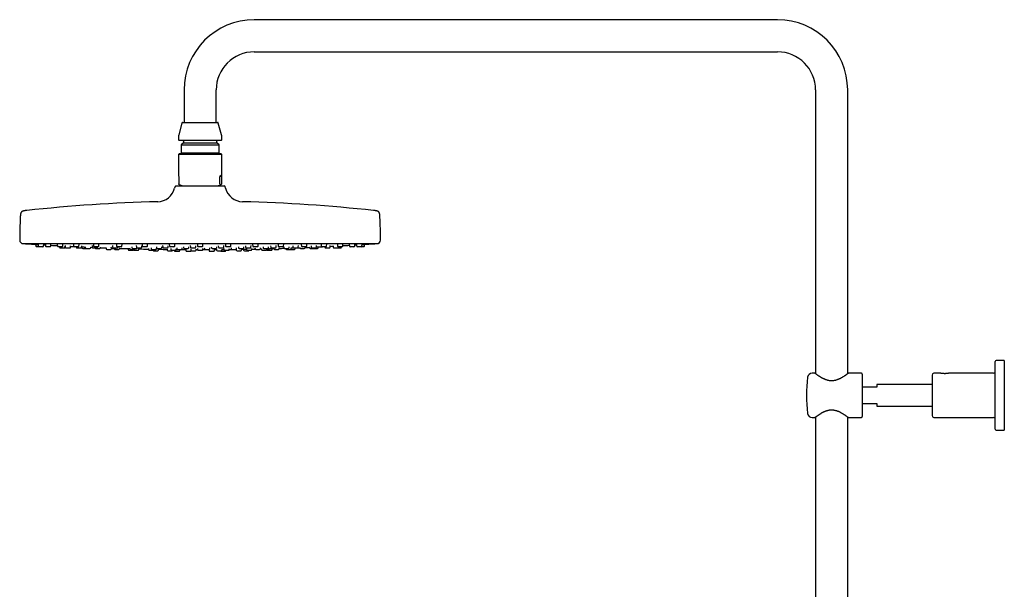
# Model space of a CAD drawing. Header units: millimetres. Extents: x 8 to 1577, y 12 to 2534.
# Tile 37 of 60: x 27 to 573, y 2218 to 2534. Entities that reach past the tile are written whole.
import ezdxf

# ---------------------------------------------------------------- set-up
doc = ezdxf.new("R2010")
doc.units = ezdxf.units.MM

msp = doc.modelspace()

# ---------------------------------------------------------------- linework, layer by layer
at = {"color": 7, "linetype": 'Continuous', "lineweight": 30}
for p, q in [((447.15, 2533.9), (157.15, 2533.9)), ((157.15, 2516.1), (447.15, 2516.1)), ((118.25, 2495), (118.25, 2477)), ((136.05, 2477), (136.05, 2495)), ((468.25, 2495), (468.25, 2337.88)), ((486.05, 2337.88), (486.05, 2495)), ((117.07, 2476.7), (115.32, 2470.17)), ((117.46, 2477), (127.15, 2477)), ((127.15, 2477), (136.84, 2477)), ((138.98, 2470.17), (137.23, 2476.7)), ((115.15, 2468.88), (115.15, 2467.4)), ((138.75, 2467), (115.55, 2467)), ((117.9, 2466.6), (117.9, 2465.8)), ((136.4, 2465.8), (136.4, 2466.6)), ((139.15, 2467.4), (139.15, 2468.88)), ((117.9, 2465.8), (116.67, 2464.57)), ((116.67, 2464.57), (116.67, 2460.18)), ((116.67, 2464.57), (127.15, 2464.57)), ((117.9, 2465.8), (127.15, 2465.8)), ((127.15, 2465.8), (136.4, 2465.8)), ((127.15, 2464.57), (137.63, 2464.57)), ((137.63, 2464.57), (136.4, 2465.8)), ((137.63, 2460.18), (137.63, 2464.57)), ((115.55, 2459.66), (115.15, 2459.26)), ((115.15, 2459.26), (115.15, 2447.56)), ((125.66, 2459.26), (115.15, 2459.26)), ((138.66, 2459.66), (115.55, 2459.66)), ((116.67, 2460.18), (117.19, 2459.66)), ((116.67, 2460.18), (127.15, 2460.18)), ((139.15, 2459.26), (125.66, 2459.26)), ((127.15, 2460.18), (137.63, 2460.18)), ((137.11, 2459.66), (137.63, 2460.18)), ((138.75, 2459.66), (138.66, 2459.66)), ((139.15, 2459.26), (138.75, 2459.66)), ((139.15, 2447.56), (139.15, 2459.26)), ((115.31, 2447.16), (115.31, 2443.1)), ((138.14, 2443.1), (138.14, 2447.16)), ((138.99, 2447.16), (138.14, 2447.16)), ((138.99, 2447.16), (138.99, 2443.1)), ((113.3, 2441.53), (113.04, 2440.53)), ((113.78, 2441.9), (127.15, 2441.9)), ((115.56, 2442.6), (115.49, 2442.63)), ((115.56, 2442.6), (117.49, 2441.9)), ((127.15, 2441.9), (140.52, 2441.9)), ((136.81, 2441.9), (138.74, 2442.6)), ((141.26, 2440.53), (141, 2441.53)), ((29.15, 2409.9), (225.15, 2409.9)), ((36.01, 2409.5), (36.07, 2408.57)), ((37.83, 2408.2), (36.47, 2408.2)), ((37.37, 2409.53), (37.43, 2408.57)), ((39.99, 2408.2), (37.83, 2408.2)), ((40.39, 2408.57), (40.44, 2409.34)), ((40.43, 2409.22), (41.44, 2409.16)), ((41.41, 2409.55), (41.48, 2408.57)), ((44.03, 2408.2), (41.88, 2408.2)), ((44.43, 2408.57), (44.48, 2409.36)), ((48.01, 2409.56), (48.08, 2408.57)), ((50.63, 2408.2), (48.48, 2408.2)), ((49.24, 2408.2), (49.27, 2407.87)), ((49.67, 2407.5), (51.82, 2407.5)), ((51.03, 2408.57), (51.09, 2409.39)), ((52.22, 2407.87), (52.27, 2408.59)), ((52.27, 2408.55), (52.35, 2408.55)), ((52.33, 2408.78), (52.4, 2407.87)), ((52.79, 2407.5), (54.95, 2407.5)), ((55.35, 2407.87), (55.4, 2408.62)), ((56.97, 2409.57), (57.04, 2408.57)), ((59.59, 2408.2), (57.44, 2408.2)), ((58.5, 2408.2), (58.52, 2407.87)), ((58.92, 2407.5), (61.08, 2407.5)), ((59.99, 2408.57), (60.05, 2409.42)), ((61.48, 2407.87), (61.53, 2408.65)), ((61.64, 2408.09), (61.67, 2407.57)), ((62.07, 2407.2), (63.93, 2407.2)), ((63.5, 2408.12), (63.53, 2407.57)), ((63.93, 2407.2), (66.09, 2407.2)), ((66.49, 2407.57), (66.51, 2407.99)), ((66.51, 2407.88), (67.4, 2407.84)), ((67.34, 2408.8), (67.4, 2407.87)), ((67.8, 2407.5), (69.95, 2407.5)), ((68.01, 2409.57), (68.08, 2408.57)), ((70.63, 2408.2), (68.48, 2408.2)), ((69.4, 2407.2), (71.56, 2407.2)), ((70.35, 2407.87), (70.38, 2408.2)), ((71.03, 2408.57), (71.09, 2409.44)), ((71.96, 2407.57), (71.99, 2408.02)), ((75.01, 2407.58), (75.05, 2407.07)), ((75.44, 2406.7), (77.6, 2406.7)), ((77.73, 2408.14), (77.77, 2407.57)), ((78, 2407.07), (78.01, 2407.23)), ((78.17, 2407.2), (80.32, 2407.2)), ((78.6, 2408.8), (78.66, 2407.87)), ((79.06, 2407.5), (81.22, 2407.5)), ((79.54, 2407.2), (79.54, 2407.07)), ((79.94, 2406.7), (82.1, 2406.7)), ((80.8, 2409.57), (80.87, 2408.57)), ((83.43, 2408.2), (81.27, 2408.2)), ((81.62, 2407.87), (81.64, 2408.2)), ((82.5, 2407.07), (82.53, 2407.5)), ((83.83, 2408.57), (83.89, 2409.47)), ((87.23, 2407.15), (87.27, 2406.57)), ((88.1, 2407.6), (88.14, 2407.07)), ((88.54, 2406.7), (90.69, 2406.7)), ((89.28, 2408.14), (89.32, 2407.57)), ((89.72, 2407.2), (91.87, 2407.2)), ((90.19, 2406.7), (90.2, 2406.57)), ((91.09, 2407.07), (91.1, 2407.2)), ((91.79, 2408.8), (91.85, 2407.87)), ((92.25, 2407.5), (94.4, 2407.5)), ((93.15, 2406.57), (93.19, 2407.1)), ((94.8, 2407.87), (94.86, 2408.72)), ((94.96, 2409.56), (95.03, 2408.57)), ((97.58, 2408.2), (95.43, 2408.2)), ((97.98, 2408.57), (98.05, 2409.5)), ((98.48, 2407.18), (98.52, 2406.57)), ((100.04, 2407.6), (100.07, 2407.07)), ((100.47, 2406.7), (102.63, 2406.7)), ((101.47, 2406.57), (101.48, 2406.7)), ((102.94, 2408.14), (102.98, 2407.57)), ((103.03, 2407.07), (103.05, 2407.37)), ((103.38, 2407.2), (105.53, 2407.2)), ((104.06, 2406.27), (104.1, 2406.81)), ((105.93, 2407.57), (105.97, 2408.09)), ((106.36, 2408.79), (106.42, 2407.87)), ((106.82, 2407.5), (108.98, 2407.5)), ((108.87, 2406.87), (108.91, 2406.27)), ((109.38, 2407.87), (109.44, 2408.75)), ((110.05, 2409.55), (110.11, 2408.57)), ((112.67, 2408.2), (110.51, 2408.2)), ((110.94, 2407.18), (110.98, 2406.57)), ((113.07, 2408.57), (113.13, 2409.52)), ((113.93, 2406.57), (113.97, 2407.14)), ((114.24, 2407.6), (114.28, 2407.07)), ((114.68, 2406.7), (116.83, 2406.7)), ((115.83, 2406.07), (115.87, 2406.65)), ((117, 2406.62), (119.24, 2406.61)), ((117.23, 2407.07), (117.27, 2407.57)), ((117.92, 2408.13), (117.96, 2407.57)), ((118.36, 2407.2), (120.51, 2407.2)), ((119.23, 2406.67), (119.27, 2406.07)), ((120.91, 2407.57), (120.95, 2408.11)), ((121.72, 2408.78), (121.78, 2407.87)), ((121.99, 2406.86), (122.03, 2406.27)), ((122.18, 2407.5), (124.34, 2407.5)), ((124.74, 2407.87), (124.8, 2408.77)), ((124.98, 2406.27), (125.02, 2406.85)), ((125, 2406.59), (125.67, 2406.59)), ((125.61, 2409.54), (125.67, 2408.57)), ((125.63, 2407.16), (125.67, 2406.57)), ((128.23, 2408.2), (126.07, 2408.2)), ((128.63, 2408.57), (128.69, 2409.54)), ((128.63, 2406.57), (128.67, 2407.16)), ((129.46, 2407.58), (129.5, 2407.07)), ((129.9, 2406.7), (132.05, 2406.7)), ((132.03, 2406.66), (132.07, 2406.07)), ((132.45, 2407.07), (132.49, 2407.59)), ((133.35, 2408.11), (133.39, 2407.57)), ((133.79, 2407.2), (135.94, 2407.2)), ((133.79, 2407.2), (133.79, 2407.2)), ((135.03, 2406.07), (135.07, 2406.67)), ((135.06, 2406.61), (136.28, 2406.62)), ((136.27, 2406.84), (136.31, 2406.27)), ((136.34, 2407.57), (136.38, 2408.13)), ((137.24, 2408.76), (137.3, 2407.87)), ((137.7, 2407.5), (137.71, 2407.5)), ((137.71, 2407.5), (139.86, 2407.5)), ((139.26, 2406.27), (139.3, 2406.87)), ((140.26, 2407.87), (140.32, 2408.78)), ((140.33, 2407.14), (140.37, 2406.57)), ((141.17, 2409.52), (141.23, 2408.57)), ((141.65, 2408.2), (141.63, 2408.2)), ((143.79, 2408.2), (141.65, 2408.2)), ((143.32, 2406.57), (143.36, 2407.18)), ((144.18, 2408.57), (144.25, 2409.55)), ((144.34, 2407.56), (144.38, 2407.07)), ((144.78, 2406.7), (144.85, 2406.7)), ((144.85, 2406.7), (146.93, 2406.7)), ((147.08, 2406.73), (147.18, 2406.73)), ((147.17, 2406.78), (147.21, 2406.27)), ((147.33, 2407.07), (147.37, 2407.6)), ((148.33, 2408.09), (148.37, 2407.57)), ((148.77, 2407.2), (148.84, 2407.2)), ((148.84, 2407.2), (150.92, 2407.2)), ((150.16, 2406.27), (150.2, 2406.86)), ((151.24, 2406.8), (151.27, 2406.27)), ((151.32, 2407.57), (151.36, 2408.14)), ((152.29, 2408.74), (152.35, 2407.87)), ((152.75, 2407.5), (152.81, 2407.5)), ((152.79, 2407.12), (152.83, 2406.57)), ((152.81, 2407.5), (154.9, 2407.5)), ((155.3, 2407.87), (155.36, 2408.79)), ((155.78, 2406.57), (155.82, 2407.18)), ((156.25, 2409.5), (156.32, 2408.57)), ((156.78, 2408.2), (156.72, 2408.2)), ((158.87, 2408.2), (156.78, 2408.2)), ((157.56, 2407.54), (157.6, 2407.07)), ((158, 2406.7), (158.23, 2406.7)), ((158.23, 2406.7), (160.15, 2406.7)), ((159.27, 2408.57), (159.34, 2409.56)), ((160.55, 2407.07), (160.59, 2407.6)), ((161.11, 2407.09), (161.15, 2406.57)), ((162, 2408.07), (162.03, 2407.57)), ((162.43, 2407.2), (162.62, 2407.2)), ((162.62, 2407.2), (164.58, 2407.2)), ((164.1, 2406.57), (164.14, 2407.17)), ((164.98, 2407.57), (165.02, 2408.14)), ((166.24, 2408.71), (166.3, 2407.87)), ((166.7, 2407.5), (166.86, 2407.5)), ((166.86, 2407.5), (168.85, 2407.5)), ((167.03, 2406.57), (167.07, 2407.15)), ((167.95, 2407.5), (167.98, 2407.07)), ((168.38, 2406.7), (168.85, 2406.7)), ((168.85, 2406.7), (170.53, 2406.7)), ((169.25, 2407.87), (169.32, 2408.8)), ((170.41, 2409.47), (170.47, 2408.57)), ((171.02, 2408.2), (170.87, 2408.2)), ((170.93, 2407.07), (170.97, 2407.6)), ((173.03, 2408.2), (171.02, 2408.2)), ((173.43, 2408.57), (173.5, 2409.57)), ((173.55, 2408.04), (173.58, 2407.57)), ((173.98, 2407.2), (174.34, 2407.2)), ((174.34, 2407.2), (176.13, 2407.2)), ((174.59, 2407.2), (174.6, 2407.07)), ((175, 2406.7), (175.76, 2406.7)), ((175.76, 2406.7), (177.15, 2406.7)), ((176.53, 2407.57), (176.57, 2408.14)), ((177.21, 2406.7), (177.27, 2406.7)), ((177.27, 2406.7), (178.35, 2406.7)), ((177.55, 2407.07), (177.59, 2407.58)), ((178.35, 2406.7), (179.43, 2406.7)), ((178.53, 2408.68), (178.59, 2407.87)), ((178.99, 2407.5), (179.28, 2407.5)), ((179.28, 2407.5), (181.14, 2407.5)), ((179.83, 2407.07), (179.86, 2407.5)), ((181.54, 2407.87), (181.6, 2408.8)), ((182.31, 2408.01), (182.34, 2407.57)), ((182.74, 2407.2), (183.32, 2407.2)), ((183.21, 2409.44), (183.27, 2408.57)), ((183.32, 2407.2), (184.9, 2407.2)), ((183.92, 2408.2), (183.67, 2408.2)), ((185.82, 2408.2), (183.92, 2408.2)), ((185.29, 2407.57), (185.33, 2408.13)), ((186.22, 2408.57), (186.29, 2409.57)), ((187.79, 2407.98), (187.81, 2407.57)), ((188.21, 2407.2), (189.03, 2407.2)), ((188.65, 2408.65), (188.71, 2407.87)), ((189.03, 2407.2), (190.37, 2407.2)), ((189.11, 2407.5), (189.57, 2407.5)), ((189.57, 2407.5), (191.26, 2407.5)), ((190.37, 2407.2), (191.15, 2407.2)), ((191.15, 2407.2), (192.23, 2407.2)), ((191.66, 2407.87), (191.72, 2408.79)), ((192.63, 2407.57), (192.66, 2408.09)), ((194.25, 2409.42), (194.31, 2408.57)), ((195.1, 2408.2), (194.71, 2408.2)), ((196.86, 2408.2), (195.1, 2408.2)), ((196.23, 2408.2), (196.25, 2407.87)), ((196.65, 2407.5), (197.3, 2407.5)), ((197.26, 2408.57), (197.33, 2409.57)), ((197.3, 2407.5), (198.8, 2407.5)), ((199.2, 2407.87), (199.27, 2408.78)), ((200.85, 2408.6), (200.9, 2407.87)), ((201.3, 2407.5), (202.16, 2407.5)), ((202.16, 2407.5), (203.45, 2407.5)), ((203.21, 2409.39), (203.27, 2408.57)), ((203.45, 2407.5), (203.95, 2407.5)), ((204.21, 2408.2), (203.67, 2408.2)), ((203.85, 2407.87), (203.88, 2408.2)), ((203.95, 2407.5), (205.03, 2407.5)), ((205.82, 2408.2), (204.21, 2408.2)), ((205.43, 2407.87), (205.45, 2408.2)), ((206.22, 2408.57), (206.29, 2409.56)), ((209.82, 2409.36), (209.87, 2408.57)), ((210.98, 2408.2), (210.27, 2408.2)), ((212.42, 2408.2), (210.98, 2408.2)), ((212.82, 2408.57), (212.89, 2409.54)), ((213.86, 2409.33), (213.91, 2408.57)), ((215.2, 2408.2), (214.31, 2408.2)), ((216.47, 2408.2), (215.2, 2408.2)), ((216.75, 2408.2), (216.47, 2408.2)), ((217.83, 2408.2), (216.75, 2408.2)), ((216.86, 2408.57), (216.93, 2409.52)), ((218.23, 2408.57), (218.29, 2409.5)), ((87.67, 2406.2), (89.83, 2406.2)), ((90.6, 2406.2), (92.75, 2406.2)), ((98.92, 2406.2), (101.07, 2406.2)), ((101.51, 2405.9), (103.66, 2405.9)), ((109.31, 2405.9), (111.46, 2405.9)), ((111.38, 2406.2), (113.53, 2406.2)), ((112.86, 2406.2), (112.87, 2406.07)), ((113.27, 2405.7), (115.43, 2405.7)), ((119.67, 2405.7), (121.83, 2405.7)), ((122.43, 2405.9), (124.58, 2405.9)), ((126.07, 2406.2), (128.23, 2406.2)), ((132.47, 2405.7), (132.62, 2405.7)), ((132.62, 2405.7), (134.63, 2405.7)), ((136.71, 2405.9), (136.8, 2405.9)), ((136.8, 2405.9), (138.86, 2405.9)), ((138.87, 2405.7), (139.95, 2405.7)), ((139.95, 2405.7), (141.03, 2405.7)), ((140.77, 2406.2), (140.85, 2406.2)), ((140.85, 2406.2), (142.92, 2406.2)), ((141.43, 2406.07), (141.43, 2406.2)), ((147.61, 2405.9), (148.1, 2405.9)), ((148.1, 2405.9), (149.76, 2405.9)), ((151.67, 2405.9), (152.75, 2405.9)), ((152.75, 2405.9), (153.83, 2405.9)), ((153.23, 2406.2), (153.54, 2406.2)), ((153.54, 2406.2), (155.38, 2406.2)), ((161.55, 2406.2), (162.21, 2406.2)), ((162.21, 2406.2), (163.7, 2406.2)), ((164.47, 2406.2), (165.55, 2406.2)), ((165.55, 2406.2), (166.63, 2406.2)), ((567.85, 2307.14), (567.85, 2344.64)), ((572.85, 2345.14), (568.35, 2345.14)), ((572.85, 2345.14), (572.85, 2306.64)), ((467.9, 2338.14), (466.33, 2338.14)), ((493.65, 2338.14), (486.4, 2338.14)), ((494.15, 2337.64), (494.15, 2314.14)), ((532.85, 2337.14), (532.85, 2314.64)), ((537.48, 2338.14), (533.85, 2338.14)), ((566.85, 2338.14), (542.21, 2338.14)), ((502.15, 2330.39), (494.15, 2330.39)), ((532.85, 2331.89), (502.15, 2331.89)), ((502.15, 2331.89), (502.15, 2330.39)), ((494.15, 2321.39), (502.15, 2321.39)), ((502.15, 2321.39), (502.15, 2319.89)), ((502.15, 2319.89), (532.85, 2319.89)), ((468.25, 2313.9), (468.25, 1956.89)), ((486.05, 1956.89), (486.05, 2313.9)), ((466.33, 2313.64), (467.9, 2313.64)), ((486.4, 2313.64), (493.65, 2313.64)), ((533.85, 2313.64), (566.85, 2313.64)), ((568.35, 2306.64), (572.85, 2306.64))]:
    msp.add_line(p, q, dxfattribs=at)
at = {"color": 7, "linetype": 'Continuous', "lineweight": 30, "flags": 128}
for points in [[(30.2, 2409.9), (30.24, 2409.89), (30.32, 2409.87)], [(44.46, 2408.98), (45.25, 2408.94), (47.79, 2408.79), (48.06, 2408.78)], [(55.38, 2408.39), (55.4, 2408.39), (57.17, 2408.3)], [(71.96, 2407.65), (73.4, 2407.6), (75.01, 2407.54)], [(82.51, 2407.29), (83.55, 2407.25), (86.09, 2407.18)], [(104.1, 2406.77), (106.62, 2406.74), (108.88, 2406.7)], [(128.63, 2406.59), (129.69, 2406.59), (132.04, 2406.6)], [(155.8, 2406.87), (156.35, 2406.89), (157.28, 2406.91), (157.64, 2406.91)], [(160.53, 2406.98), (161.03, 2406.99), (161.12, 2406.99)], [(181.43, 2407.62), (181.95, 2407.64), (182.34, 2407.65)], [(193.82, 2408.14), (194.76, 2408.19), (194.97, 2408.2)], [(212.86, 2409.16), (213.19, 2409.18), (213.87, 2409.22)], [(223.98, 2409.87), (224.06, 2409.89), (224.1, 2409.9)]]:
    msp.add_lwpolyline(points, dxfattribs=at)
at = {"color": 7, "linetype": 'Continuous', "lineweight": 30}
for centre, radius, start, end in [((157.15, 2495), 38.9, 90, 180), ((447.15, 2495), 38.9, 0, 90), ((157.15, 2495), 21.1, 90, 180), ((447.15, 2495), 21.1, 0, 90), ((117.46, 2476.6), 0.4, 90, 165), ((136.84, 2476.6), 0.4, 15, 90), ((120.15, 2468.88), 5, 165, 180), ((115.55, 2467.4), 0.4, 180, 270), ((117.5, 2466.6), 0.4, 0, 90), ((136.8, 2466.6), 0.4, 90, 180), ((138.75, 2467.4), 0.4, 270, 0), ((134.15, 2468.88), 5, 0, 15), ((103.37, 2443.1), 10, 271.4972, 345.1035), ((113.78, 2441.4), 0.5, 90, 165.1035), ((140.52, 2441.4), 0.5, 14.8965, 90), ((150.93, 2443.1), 10, 194.8965, 268.5028), ((127.15, 1533.42), 900, 91.49722, 96.13072), ((127.15, 1533.42), 900, 83.86928, 88.50278), ((299.65, 2411.4), 272.5, 177.2477, 179.8941), ((-45.35, 2411.4), 272.5, 0.1059, 2.7523), ((29.15, 2411.9), 2, 179.8941, 269.9844), ((127.15, 3835.16), 1428.58, 266.11332, 266.29658), ((36.47, 2408.6), 0.4, 184, 270), ((37.83, 2408.6), 0.4, 184, 270), ((39.99, 2408.6), 0.4, 270, 356), ((41.88, 2408.6), 0.4, 184, 270), ((44.03, 2408.6), 0.4, 270, 356), ((48.48, 2408.6), 0.4, 184, 270), ((49.67, 2407.9), 0.4, 184, 270), ((50.63, 2408.6), 0.4, 270, 356), ((51.82, 2407.9), 0.4, 270, 356), ((52.79, 2407.9), 0.4, 184, 270), ((54.95, 2407.9), 0.4, 270, 356), ((57.44, 2408.6), 0.4, 184, 270), ((58.92, 2407.9), 0.4, 184, 270), ((59.59, 2408.6), 0.4, 270, 356), ((61.08, 2407.9), 0.4, 270, 356), ((62.07, 2407.6), 0.4, 184, 270), ((63.93, 2407.6), 0.4, 184, 270), ((66.09, 2407.6), 0.4, 270, 356), ((67.8, 2407.9), 0.4, 184, 270), ((68.48, 2408.6), 0.4, 184, 270), ((69.4, 2407.6), 0.4, 194.4775, 270), ((69.95, 2407.9), 0.4, 270, 356), ((70.63, 2408.6), 0.4, 270, 356), ((71.56, 2407.6), 0.4, 270, 356), ((75.44, 2407.1), 0.4, 184, 270), ((77.6, 2407.1), 0.4, 270, 356), ((78.17, 2407.6), 0.4, 184, 270), ((79.06, 2407.9), 0.4, 184, 270), ((79.94, 2407.1), 0.4, 184, 270), ((80.32, 2407.6), 0.4, 270, 345.5225), ((81.27, 2408.6), 0.4, 184, 270), ((81.22, 2407.9), 0.4, 270, 356), ((82.1, 2407.1), 0.4, 270, 356), ((83.43, 2408.6), 0.4, 270, 356), ((87.67, 2406.6), 0.4, 184, 270), ((88.54, 2407.1), 0.4, 184, 270), ((89.72, 2407.6), 0.4, 184, 270), ((90.6, 2406.6), 0.4, 184, 270), ((90.69, 2407.1), 0.4, 270, 356), ((92.25, 2407.9), 0.4, 184, 270), ((91.87, 2407.6), 0.4, 270, 345.5225), ((92.75, 2406.6), 0.4, 270, 356), ((127.15, 3835.16), 1428.58, 268.63738, 268.85085), ((94.4, 2407.9), 0.4, 270, 356), ((95.43, 2408.6), 0.4, 184, 270), ((97.58, 2408.6), 0.4, 270, 356), ((98.92, 2406.6), 0.4, 184, 270), ((100.47, 2407.1), 0.4, 184, 270), ((101.07, 2406.6), 0.4, 270, 356), ((102.63, 2407.1), 0.4, 270, 356), ((103.38, 2407.6), 0.4, 184, 270), ((105.53, 2407.6), 0.4, 270, 356), ((106.82, 2407.9), 0.4, 184, 270), ((108.98, 2407.9), 0.4, 270, 356), ((110.51, 2408.6), 0.4, 184, 270), ((111.38, 2406.6), 0.4, 184, 270), ((112.67, 2408.6), 0.4, 270, 356), ((113.53, 2406.6), 0.4, 270, 356), ((114.68, 2407.1), 0.4, 184, 270), ((116.83, 2407.1), 0.4, 270, 356), ((118.36, 2407.6), 0.4, 184, 270), ((120.51, 2407.6), 0.4, 270, 356), ((122.18, 2407.9), 0.4, 184, 270), ((124.34, 2407.9), 0.4, 270, 356), ((126.07, 2408.6), 0.4, 184, 270), ((126.07, 2406.6), 0.4, 184, 270), ((128.23, 2408.6), 0.4, 270, 356), ((128.23, 2406.6), 0.4, 270, 356), ((129.9, 2407.1), 0.4, 184, 270), ((132.05, 2407.1), 0.4, 270, 356), ((133.79, 2407.6), 0.4, 184, 270), ((135.94, 2407.6), 0.4, 270, 356), ((137.7, 2407.9), 0.4, 184, 270), ((139.86, 2407.9), 0.4, 270, 356), ((140.77, 2406.6), 0.4, 184, 270), ((141.63, 2408.6), 0.4, 184, 270), ((142.92, 2406.6), 0.4, 270, 356), ((127.15, 3835.16), 1428.58, 270.64889, 270.71286), ((143.79, 2408.6), 0.4, 270, 356), ((144.78, 2407.1), 0.4, 184, 270), ((146.93, 2407.1), 0.4, 270, 356), ((148.77, 2407.6), 0.4, 184, 270), ((150.92, 2407.6), 0.4, 270, 356), ((152.75, 2407.9), 0.4, 184, 270), ((153.23, 2406.6), 0.4, 184, 270), ((154.9, 2407.9), 0.4, 270, 356), ((155.38, 2406.6), 0.4, 270, 356), ((156.72, 2408.6), 0.4, 184, 270), ((158, 2407.1), 0.4, 184, 270), ((158.87, 2408.6), 0.4, 270, 356), ((160.15, 2407.1), 0.4, 270, 356), ((161.55, 2406.6), 0.4, 184, 270), ((162.43, 2407.6), 0.4, 184, 270), ((163.7, 2406.6), 0.4, 270, 356), ((164.58, 2407.6), 0.4, 270, 356), ((166.7, 2407.9), 0.4, 184, 270), ((166.63, 2406.6), 0.4, 270, 356), ((168.38, 2407.1), 0.4, 184, 270), ((168.85, 2407.9), 0.4, 270, 356), ((170.87, 2408.6), 0.4, 184, 270), ((170.53, 2407.1), 0.4, 270, 356), ((127.15, 3835.16), 1428.58, 271.75666, 271.86602), ((173.03, 2408.6), 0.4, 270, 356), ((173.98, 2407.6), 0.4, 184, 270), ((175, 2407.1), 0.4, 184, 270), ((176.13, 2407.6), 0.4, 270, 356), ((177.15, 2407.1), 0.4, 270, 356), ((178.99, 2407.9), 0.4, 184, 270), ((179.43, 2407.1), 0.4, 270, 356), ((181.14, 2407.9), 0.4, 270, 356), ((182.74, 2407.6), 0.4, 184, 270), ((183.67, 2408.6), 0.4, 184, 270), ((184.9, 2407.6), 0.4, 270, 356), ((127.15, 3835.16), 1428.58, 272.33323, 272.43293), ((185.82, 2408.6), 0.4, 270, 356), ((188.21, 2407.6), 0.4, 184, 270), ((189.11, 2407.9), 0.4, 184, 270), ((190.37, 2407.6), 0.4, 270, 345.5225), ((191.26, 2407.9), 0.4, 270, 356), ((192.23, 2407.6), 0.4, 270, 356), ((194.71, 2408.6), 0.4, 184, 270), ((196.65, 2407.9), 0.4, 184, 270), ((196.86, 2408.6), 0.4, 270, 356), ((198.8, 2407.9), 0.4, 270, 356), ((127.15, 3835.16), 1428.58, 272.89252, 272.95753), ((201.3, 2407.9), 0.4, 184, 270), ((203.67, 2408.6), 0.4, 184, 270), ((203.45, 2407.9), 0.4, 270, 356), ((205.03, 2407.9), 0.4, 270, 356), ((205.82, 2408.6), 0.4, 270, 356), ((127.15, 3835.16), 1428.58, 273.18901, 273.31836), ((210.27, 2408.6), 0.4, 184, 270), ((212.42, 2408.6), 0.4, 270, 356), ((214.31, 2408.6), 0.4, 184, 270), ((216.47, 2408.6), 0.4, 270, 356), ((217.83, 2408.6), 0.4, 270, 356), ((127.15, 3835.16), 1428.58, 273.70342, 273.88668), ((225.15, 2411.9), 2, 270.0156, 0.1059), ((89.83, 2406.6), 0.4, 270, 344.0074), ((101.51, 2406.3), 0.4, 194.0528, 270), ((103.66, 2406.3), 0.4, 270, 356), ((109.31, 2406.3), 0.4, 184, 270), ((111.46, 2406.3), 0.4, 270, 345.5225), ((113.27, 2406.1), 0.4, 184, 270), ((115.43, 2406.1), 0.4, 270, 356), ((119.67, 2406.1), 0.4, 184, 270), ((121.83, 2406.1), 0.4, 270, 340.9017), ((122.43, 2406.3), 0.4, 184, 270), ((124.58, 2406.3), 0.4, 270, 356), ((132.47, 2406.1), 0.4, 184, 270), ((134.63, 2406.1), 0.4, 270, 356), ((136.71, 2406.3), 0.4, 184, 270), ((138.87, 2406.1), 0.4, 210, 270), ((138.86, 2406.3), 0.4, 270, 356), ((141.03, 2406.1), 0.4, 270, 356), ((147.61, 2406.3), 0.4, 184, 270), ((149.76, 2406.3), 0.4, 270, 356), ((151.67, 2406.3), 0.4, 184, 270), ((153.83, 2406.3), 0.4, 270, 345.5225), ((164.47, 2406.6), 0.4, 195.9926, 270), ((568.35, 2344.64), 0.5, 90, 180), ((543.21, 2325.89), 80, 172.7727, 187.2273), ((466.33, 2335.64), 2.5, 90, 172.7727), ((493.65, 2337.64), 0.5, 0, 90), ((533.85, 2337.14), 1, 90, 180), ((566.85, 2339.14), 1, 270, 0), ((466.33, 2316.14), 2.5, 187.2273, 270), ((493.65, 2314.14), 0.5, 270, 0), ((533.85, 2314.64), 1, 180, 270), ((566.85, 2312.64), 1, 0, 90), ((568.35, 2307.14), 0.5, 180, 270)]:
    msp.add_arc(centre, radius, start, end, dxfattribs=at)
for major_axis, start_param, end_param in [((11.98, -11.98), 3.20372, 3.369153), ((11.98, 11.98), 6.055625, 6.634999)]:
    msp.add_ellipse((127.15, 2435.66), major_axis=major_axis, ratio=0.062207, start_param=start_param, end_param=end_param, dxfattribs=at)
for points, knots in [([(115.49, 2442.63), (115.47, 2442.64), (115.44, 2442.66), (115.4, 2442.71), (115.37, 2442.76), (115.35, 2442.82), (115.34, 2442.88), (115.33, 2442.92), (115.32, 2442.98), (115.31, 2443.04), (115.31, 2443.08), (115.31, 2443.1)], [0, 0, 0, 0, 0.3155, 0.474357, 0.633996, 0.746871, 0.809238, 0.872498, 0.921407, 0.970818, 1, 1, 1, 1]), ([(138.14, 2443.1), (138.14, 2443.08), (138.14, 2443.04), (138.14, 2442.97), (138.15, 2442.89), (138.17, 2442.82), (138.2, 2442.76), (138.22, 2442.71), (138.26, 2442.66), (138.29, 2442.64), (138.31, 2442.63)], [0, 0, 0, 0, 0.035413, 0.078993, 0.154242, 0.262652, 0.373988, 0.528965, 0.684902, 1, 1, 1, 1]), ([(138.31, 2442.63), (138.36, 2442.61), (138.44, 2442.58), (138.56, 2442.56), (138.68, 2442.58), (138.77, 2442.61), (138.81, 2442.63)], [0, 0, 0, 0, 0.249396, 0.49903, 0.749393, 1, 1, 1, 1]), ([(138.99, 2443.1), (138.99, 2443.08), (138.99, 2443.04), (138.98, 2442.97), (138.97, 2442.89), (138.95, 2442.82), (138.93, 2442.76), (138.9, 2442.71), (138.86, 2442.66), (138.83, 2442.64), (138.81, 2442.63)], [0, 0, 0, 0, 0.035413, 0.078993, 0.154242, 0.262652, 0.373988, 0.528965, 0.684902, 1, 1, 1, 1]), ([(31.03, 2428.27), (30.96, 2428.26), (30.79, 2428.24), (30.52, 2428.21), (30.24, 2428.17), (30, 2428.14), (29.79, 2428.1), (29.57, 2428.06), (29.35, 2428.02), (29.13, 2427.97), (28.92, 2427.91), (28.72, 2427.84), (28.54, 2427.75), (28.38, 2427.67), (28.24, 2427.57), (28.12, 2427.46), (28.02, 2427.34), (27.93, 2427.2), (27.84, 2427.04), (27.77, 2426.85), (27.72, 2426.68), (27.68, 2426.51), (27.64, 2426.35), (27.61, 2426.18), (27.58, 2425.98), (27.56, 2425.79), (27.54, 2425.6), (27.52, 2425.42), (27.51, 2425.22), (27.49, 2425), (27.48, 2424.75), (27.47, 2424.58), (27.46, 2424.48)], [0, 0, 0, 0, 0.0336484, 0.085491, 0.1304296, 0.1697798, 0.2045474, 0.2355153, 0.2779478, 0.3143274, 0.3459993, 0.3834008, 0.4158731, 0.4449148, 0.4717555, 0.4974789, 0.5231027, 0.5496393, 0.5781535, 0.6098382, 0.6461262, 0.6691256, 0.6945447, 0.7228821, 0.7547585, 0.7909605, 0.8174838, 0.8466481, 0.8788857, 0.9147256, 0.9548231, 1, 1, 1, 1]), ([(226.84, 2424.48), (226.83, 2424.58), (226.82, 2424.77), (226.8, 2425.04), (226.79, 2425.28), (226.77, 2425.49), (226.75, 2425.68), (226.73, 2425.85), (226.71, 2426.04), (226.68, 2426.24), (226.64, 2426.46), (226.59, 2426.66), (226.53, 2426.85), (226.46, 2427.04), (226.37, 2427.2), (226.28, 2427.34), (226.18, 2427.46), (226.06, 2427.57), (225.92, 2427.67), (225.76, 2427.75), (225.58, 2427.84), (225.4, 2427.9), (225.22, 2427.95), (225.06, 2427.99), (224.88, 2428.03), (224.68, 2428.07), (224.48, 2428.11), (224.28, 2428.14), (224.1, 2428.17), (223.89, 2428.2), (223.65, 2428.22), (223.44, 2428.25), (223.31, 2428.26), (223.27, 2428.27)], [0, 0, 0, 0, 0.049018, 0.092086, 0.130239, 0.164287, 0.194875, 0.222522, 0.24765, 0.288291, 0.323283, 0.353869, 0.390157, 0.421841, 0.450355, 0.476892, 0.502515, 0.528239, 0.555079, 0.584121, 0.616593, 0.653994, 0.677798, 0.704187, 0.733697, 0.767002, 0.804963, 0.832864, 0.863628, 0.897738, 0.935786, 0.978512, 1, 1, 1, 1]), ([(34.88, 2409.57), (34.87, 2409.57), (34.87, 2409.57), (34.9, 2409.57), (34.97, 2409.57), (35.08, 2409.56), (35.24, 2409.55), (35.44, 2409.54), (35.67, 2409.52), (35.94, 2409.5), (36.23, 2409.49), (36.54, 2409.47), (36.87, 2409.45), (37.15, 2409.43), (37.32, 2409.42), (37.38, 2409.41)], [0, 0, 0, 0, 0.008781, 0.095586, 0.181526, 0.267995, 0.354865, 0.44082, 0.527289, 0.614145, 0.700094, 0.78661, 0.873393, 0.959329, 1, 1, 1, 1]), ([(61.49, 2408.1), (61.5, 2408.1), (61.6, 2408.09), (61.81, 2408.08), (62.12, 2408.07), (62.45, 2408.06), (62.79, 2408.04), (63.14, 2408.02), (63.38, 2408.01), (63.5, 2408.01), (63.5, 2408.01)], [0, 0, 0, 0, 0.020933, 0.181923, 0.343781, 0.506611, 0.667572, 0.82946, 0.992198, 1, 1, 1, 1]), ([(86.09, 2407.18), (86.09, 2407.18), (86.08, 2407.18), (86.11, 2407.18), (86.17, 2407.18), (86.29, 2407.17), (86.44, 2407.17), (86.63, 2407.16), (86.85, 2407.16), (87.06, 2407.15), (87.27, 2407.15), (87.49, 2407.14), (87.73, 2407.13), (87.95, 2407.13), (88.08, 2407.12), (88.14, 2407.12)], [0, 0, 0, 0, 0.002147, 0.100071, 0.197114, 0.294679, 0.392808, 0.489853, 0.587309, 0.661254, 0.734242, 0.806955, 0.880075, 0.954144, 1, 1, 1, 1]), ([(113.94, 2406.65), (113.94, 2406.65), (114, 2406.65), (114.14, 2406.65), (114.35, 2406.65), (114.56, 2406.65), (114.77, 2406.64), (114.97, 2406.64), (115.17, 2406.64), (115.38, 2406.64), (115.6, 2406.64), (115.83, 2406.63), (116.04, 2406.63), (116.16, 2406.63), (116.22, 2406.63)], [0, 0, 0, 0, 0.000354, 0.082427, 0.164117, 0.251006, 0.335654, 0.418605, 0.500379, 0.58147, 0.689561, 0.79463, 0.897759, 1, 1, 1, 1]), ([(139.29, 2406.64), (139.33, 2406.64), (139.46, 2406.64), (139.69, 2406.64), (139.95, 2406.65), (140.18, 2406.65), (140.31, 2406.65), (140.36, 2406.65)], [0, 0, 0, 0, 0.132013, 0.372724, 0.620828, 0.855238, 1, 1, 1, 1]), ([(150.2, 2406.77), (150.23, 2406.77), (150.29, 2406.78), (150.42, 2406.78), (150.55, 2406.78), (150.7, 2406.78), (150.88, 2406.79), (151.07, 2406.79), (151.28, 2406.79), (151.5, 2406.8), (151.77, 2406.8), (152.07, 2406.81), (152.41, 2406.81), (152.66, 2406.82), (152.79, 2406.82), (152.81, 2406.82)], [0, 0, 0, 0, 0.098375, 0.172363, 0.245763, 0.319432, 0.394209, 0.467522, 0.540757, 0.614662, 0.689984, 0.787866, 0.886834, 0.985512, 1, 1, 1, 1]), ([(164.14, 2407.07), (164.2, 2407.07), (164.33, 2407.07), (164.57, 2407.08), (164.88, 2407.09), (165.22, 2407.1), (165.57, 2407.11), (165.91, 2407.12), (166.25, 2407.13), (166.58, 2407.13), (166.89, 2407.14), (167.18, 2407.15), (167.42, 2407.16), (167.62, 2407.16), (167.77, 2407.17), (167.89, 2407.17), (167.95, 2407.17), (167.97, 2407.17)], [0, 0, 0, 0, 0.045081, 0.103311, 0.179368, 0.256194, 0.332701, 0.408834, 0.485725, 0.562094, 0.638758, 0.71499, 0.792064, 0.84963, 0.906818, 0.964126, 1, 1, 1, 1]), ([(177.58, 2407.48), (177.62, 2407.48), (177.76, 2407.49), (178.03, 2407.5), (178.38, 2407.51), (178.65, 2407.52), (178.81, 2407.52), (178.85, 2407.53)], [0, 0, 0, 0, 0.090038, 0.361264, 0.631158, 0.900077, 1, 1, 1, 1]), ([(191.67, 2408.05), (191.73, 2408.05), (191.91, 2408.06), (192.19, 2408.07), (192.5, 2408.08), (192.79, 2408.1), (193.05, 2408.11), (193.28, 2408.12), (193.47, 2408.13), (193.61, 2408.13), (193.71, 2408.14), (193.77, 2408.14), (193.81, 2408.14), (193.82, 2408.14), (193.82, 2408.14)], [0, 0, 0, 0, 0.051837, 0.146564, 0.241863, 0.336462, 0.43197, 0.527114, 0.621696, 0.717254, 0.788135, 0.859577, 0.931063, 1, 1, 1, 1]), ([(206.24, 2408.78), (206.25, 2408.78), (206.33, 2408.78), (206.42, 2408.79), (206.52, 2408.79), (206.58, 2408.8), (206.62, 2408.8), (206.62, 2408.8), (206.62, 2408.8)], [0, 0, 0, 0, 0.046248, 0.288353, 0.467977, 0.649034, 0.830172, 1, 1, 1, 1]), ([(216.92, 2409.41), (217, 2409.42), (217.19, 2409.43), (217.49, 2409.45), (217.82, 2409.47), (218.13, 2409.49), (218.42, 2409.51), (218.68, 2409.52), (218.9, 2409.54), (219.09, 2409.55), (219.23, 2409.56), (219.33, 2409.56), (219.38, 2409.57), (219.42, 2409.57), (219.42, 2409.57), (219.42, 2409.57)], [0, 0, 0, 0, 0.057158, 0.143939, 0.230154, 0.316982, 0.403093, 0.489963, 0.576597, 0.662672, 0.749617, 0.814137, 0.879181, 0.944241, 1, 1, 1, 1]), ([(477.42, 2333.92), (477.27, 2333.92), (476.96, 2333.92), (476.55, 2333.94), (476.21, 2333.97), (475.85, 2334.02), (475.39, 2334.1), (474.85, 2334.24), (474.36, 2334.38), (473.93, 2334.54), (473.54, 2334.69), (473.16, 2334.86), (472.78, 2335.03), (472.42, 2335.21), (472.07, 2335.39), (471.72, 2335.58), (471.38, 2335.77), (471.04, 2335.98), (470.71, 2336.18), (470.39, 2336.39), (470.08, 2336.59), (469.79, 2336.78), (469.49, 2336.99), (469.18, 2337.2), (468.89, 2337.41), (468.67, 2337.57), (468.51, 2337.68), (468.37, 2337.78), (468.25, 2337.88), (468.15, 2337.95), (468.08, 2338), (468.02, 2338.04), (467.98, 2338.08), (467.94, 2338.11), (467.91, 2338.13), (467.9, 2338.14), (467.9, 2338.14)], [0, 0, 0, 0, 0.030031, 0.060241, 0.078216, 0.09619, 0.132405, 0.168874, 0.20556, 0.234222, 0.263024, 0.291895, 0.32098, 0.350122, 0.379471, 0.408872, 0.438386, 0.470588, 0.502859, 0.535198, 0.567664, 0.600204, 0.632877, 0.674332, 0.715978, 0.757845, 0.7789, 0.799956, 0.840303, 0.860607, 0.88091, 0.901354, 0.921798, 0.942389, 0.96298, 1, 1, 1, 1]), ([(486.4, 2338.14), (486.4, 2338.14), (486.4, 2338.14), (486.37, 2338.11), (486.31, 2338.07), (486.23, 2338.01), (486.13, 2337.93), (485.99, 2337.83), (485.81, 2337.7), (485.6, 2337.54), (485.35, 2337.37), (485.08, 2337.17), (484.78, 2336.96), (484.44, 2336.73), (484.05, 2336.48), (483.63, 2336.2), (483.17, 2335.92), (482.71, 2335.65), (482.26, 2335.4), (481.83, 2335.18), (481.39, 2334.97), (480.94, 2334.76), (480.47, 2334.58), (479.99, 2334.4), (479.49, 2334.25), (478.98, 2334.12), (478.47, 2334.02), (477.95, 2333.95), (477.6, 2333.93), (477.42, 2333.92)], [0, 0, 0, 0, 0.020691, 0.053294, 0.086039, 0.11902, 0.152138, 0.185427, 0.224749, 0.264268, 0.303205, 0.342305, 0.381077, 0.423307, 0.467092, 0.511045, 0.557439, 0.604016, 0.641099, 0.677772, 0.714543, 0.750416, 0.786402, 0.822016, 0.8583, 0.894769, 0.929932, 0.96532, 1, 1, 1, 1]), ([(539.58, 2337.9), (539.5, 2337.9), (539.35, 2337.9), (539.12, 2337.92), (538.9, 2337.93), (538.67, 2337.95), (538.43, 2337.98), (538.19, 2338.01), (537.98, 2338.04), (537.81, 2338.07), (537.67, 2338.1), (537.57, 2338.12), (537.5, 2338.13), (537.48, 2338.14), (537.48, 2338.14), (537.48, 2338.14)], [0, 0, 0, 0, 0.066833, 0.13476, 0.201918, 0.269369, 0.359613, 0.448889, 0.538764, 0.628317, 0.717598, 0.808047, 0.898032, 0.987271, 1, 1, 1, 1]), ([(542.21, 2338.14), (542.21, 2338.14), (542.21, 2338.14), (542.16, 2338.12), (542.06, 2338.11), (541.93, 2338.08), (541.77, 2338.05), (541.57, 2338.02), (541.36, 2337.99), (541.16, 2337.97), (540.95, 2337.95), (540.74, 2337.93), (540.52, 2337.91), (540.29, 2337.9), (540.05, 2337.89), (539.82, 2337.89), (539.66, 2337.89), (539.58, 2337.9)], [0, 0, 0, 0, 0.067096, 0.144637, 0.221942, 0.300256, 0.377819, 0.455895, 0.53332, 0.591303, 0.649765, 0.708156, 0.766249, 0.824692, 0.882986, 0.941809, 1, 1, 1, 1]), ([(468.02, 2313.73), (468.05, 2313.75), (468.1, 2313.79), (468.21, 2313.87), (468.34, 2313.97), (468.5, 2314.08), (468.68, 2314.21), (468.89, 2314.36), (469.12, 2314.53), (469.37, 2314.7), (469.64, 2314.89), (469.91, 2315.08), (470.2, 2315.27), (470.49, 2315.45), (470.79, 2315.64), (471.1, 2315.83), (471.43, 2316.03), (471.77, 2316.22), (472.12, 2316.41), (472.5, 2316.61), (472.88, 2316.8), (473.29, 2316.98), (473.71, 2317.15), (474.13, 2317.31), (474.56, 2317.45), (475.02, 2317.58), (475.51, 2317.7), (476.03, 2317.79), (476.57, 2317.84), (477.11, 2317.86), (477.64, 2317.85), (478.17, 2317.8), (478.7, 2317.71), (479.19, 2317.6), (479.65, 2317.48), (480.06, 2317.35), (480.47, 2317.2), (480.87, 2317.04), (481.26, 2316.87), (481.69, 2316.66), (482.16, 2316.43), (482.65, 2316.15), (483.13, 2315.88), (483.58, 2315.6), (483.97, 2315.35), (484.32, 2315.12), (484.62, 2314.92), (484.92, 2314.72), (485.19, 2314.52), (485.45, 2314.34), (485.69, 2314.16), (485.87, 2314.03), (486, 2313.94), (486.08, 2313.87), (486.16, 2313.82), (486.24, 2313.76), (486.32, 2313.7), (486.37, 2313.66), (486.4, 2313.64), (486.4, 2313.64), (486.4, 2313.64)], [0, 0, 0, 0, 0.0161267, 0.0323131, 0.0485591, 0.0648603, 0.0823491, 0.0999085, 0.1175251, 0.1352413, 0.1530081, 0.1708589, 0.1867107, 0.2026222, 0.2185627, 0.2346033, 0.250672, 0.2668412, 0.2830394, 0.2992978, 0.3162345, 0.3329791, 0.3497659, 0.36614, 0.382565, 0.3988197, 0.4171508, 0.4355922, 0.4541647, 0.4728791, 0.4911617, 0.5095832, 0.5281422, 0.5468236, 0.5624935, 0.5782262, 0.5940079, 0.6098706, 0.6257721, 0.6417392, 0.6644836, 0.6872243, 0.7100461, 0.7328725, 0.7557815, 0.7742026, 0.7926718, 0.8119076, 0.8312063, 0.8510196, 0.8724436, 0.8939796, 0.9048135, 0.9156473, 0.9265494, 0.9374514, 0.9561678, 0.9749816, 0.9927014, 1, 1, 1, 1]), ([(467.9, 2313.64), (467.9, 2313.64), (467.9, 2313.64), (467.92, 2313.65), (467.96, 2313.68), (468, 2313.71), (468.02, 2313.73)], [0, 0, 0, 0, 0.079262, 0.402892, 0.727914, 1, 1, 1, 1])]:
    msp.add_open_spline(points, degree=3, knots=knots, dxfattribs=at)

doc.saveas('drawing.dxf')
